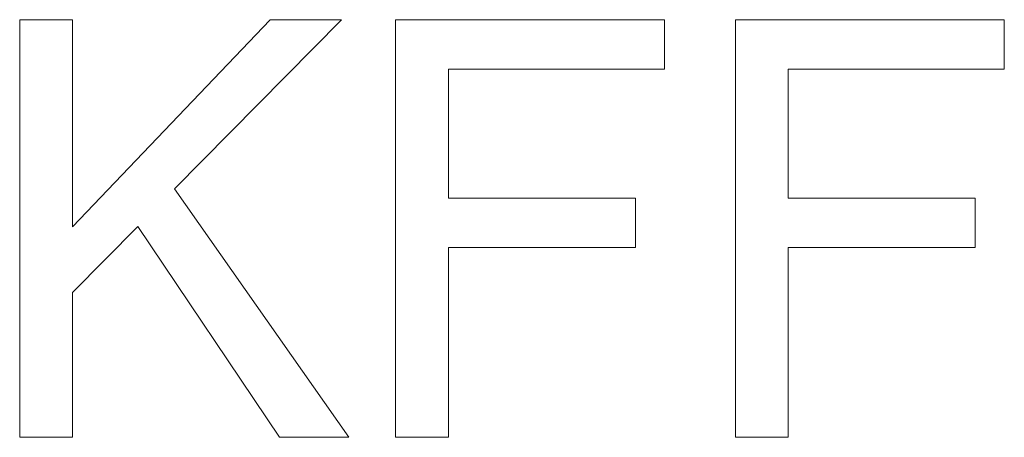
# Model space of a CAD drawing. Extents: x 229 to 926, y 37 to 878.
# Tile 145 of 194: x 332.2 to 338.09, y 839.56 to 842.06. Entities that reach past the tile are written whole.
import ezdxf

# ---------------------------------------------------------------- set-up
doc = ezdxf.new("R2010")
doc.units = 0
doc.layers.get('0').update_dxf_attribs({"lineweight": 13})
doc.layers.add('Beschriftung', color=7, linetype='Continuous', lineweight=25)
doc.layers.add('Beschriftung-A03ENJ5NI0', color=7, linetype='Continuous', lineweight=25)

# ---------------------------------------------------------------- blocks, each defined once
blk = doc.blocks.new('Referenz-A03ENJ5LI0', base_point=(255.7277, 65.704))
at = {"layer": 'Beschriftung', "color": 0, "lineweight": -2}
for p, q in [((332.2025, 839.5615), (332.2025, 842.0615)), ((332.2025, 842.0615), (332.5183, 842.0615)), ((332.5183, 842.0615), (332.5183, 840.8222)), ((332.5183, 840.8222), (333.7007, 842.0615)), ((334.1279, 842.0615), (333.1292, 841.0482)), ((333.7007, 842.0615), (334.1279, 842.0615)), ((334.4509, 839.5615), (334.4509, 842.0615)), ((334.4509, 842.0615), (336.0588, 842.0615)), ((336.0588, 842.0615), (336.0588, 841.7661)), ((336.4835, 839.5615), (336.4835, 842.0615)), ((336.4835, 842.0615), (338.0913, 842.0615)), ((338.0913, 842.0615), (338.0913, 841.7661)), ((336.0588, 841.7661), (334.7668, 841.7661)), ((334.7668, 841.7661), (334.7668, 840.9925)), ((338.0913, 841.7661), (336.7993, 841.7661)), ((336.7993, 841.7661), (336.7993, 840.9925)), ((333.1292, 841.0482), (334.1715, 839.5615)), ((334.7668, 840.9925), (335.8847, 840.9925)), ((335.8847, 840.9925), (335.8847, 840.6972)), ((336.7993, 840.9925), (337.9171, 840.9925)), ((337.9171, 840.9925), (337.9171, 840.6972)), ((332.9085, 840.8242), (332.5183, 840.4285)), ((333.7557, 839.5615), (332.9085, 840.8242)), ((335.8847, 840.6972), (334.7668, 840.6972)), ((334.7668, 840.6972), (334.7668, 839.5615)), ((337.9171, 840.6972), (336.7993, 840.6972)), ((336.7993, 840.6972), (336.7993, 839.5615)), ((332.5183, 840.4285), (332.5183, 839.5615)), ((332.5183, 839.5615), (332.2025, 839.5615)), ((334.1715, 839.5615), (333.7557, 839.5615)), ((334.7668, 839.5615), (334.4509, 839.5615)), ((336.7993, 839.5615), (336.4835, 839.5615))]:
    blk.add_line(p, q, dxfattribs=at)
blk = doc.blocks.new('Referenz-A03ENJ62I0', base_point=(255.7277, 65.7055))
at = {"layer": 'Beschriftung-A03ENJ5NI0', "color": 0, "lineweight": -2}
for p, q in [((332.2027, 839.5612), (332.2027, 842.0612)), ((332.2027, 842.0612), (332.5184, 842.0612)), ((332.5184, 842.0612), (332.5184, 840.822)), ((332.5184, 840.822), (333.7008, 842.0612)), ((334.128, 842.0612), (333.1293, 841.0479)), ((333.7008, 842.0612), (334.128, 842.0612)), ((334.4511, 839.5612), (334.4511, 842.0612)), ((334.4511, 842.0612), (336.0589, 842.0612)), ((336.0589, 842.0612), (336.0589, 841.7658)), ((336.4836, 839.5612), (336.4836, 842.0612)), ((336.4836, 842.0612), (338.0914, 842.0612)), ((338.0914, 842.0612), (338.0914, 841.7658)), ((336.0589, 841.7658), (334.7669, 841.7658)), ((334.7669, 841.7658), (334.7669, 840.9923)), ((338.0914, 841.7658), (336.7994, 841.7658)), ((336.7994, 841.7658), (336.7994, 840.9923)), ((333.1293, 841.0479), (334.1716, 839.5612)), ((334.7669, 840.9923), (335.8848, 840.9923)), ((335.8848, 840.9923), (335.8848, 840.6969)), ((336.7994, 840.9923), (337.9172, 840.9923)), ((337.9172, 840.9923), (337.9172, 840.6969)), ((332.9086, 840.824), (332.5184, 840.4282)), ((333.7558, 839.5612), (332.9086, 840.824)), ((335.8848, 840.6969), (334.7669, 840.6969)), ((334.7669, 840.6969), (334.7669, 839.5612)), ((337.9172, 840.6969), (336.7994, 840.6969)), ((336.7994, 840.6969), (336.7994, 839.5612)), ((332.5184, 840.4282), (332.5184, 839.5612)), ((332.5184, 839.5612), (332.2027, 839.5612)), ((334.1716, 839.5612), (333.7558, 839.5612)), ((334.7669, 839.5612), (334.4511, 839.5612)), ((336.7994, 839.5612), (336.4836, 839.5612))]:
    blk.add_line(p, q, dxfattribs=at)

msp = doc.modelspace()

# ---------------------------------------------------------------- block references
at = {"color": 251, "lineweight": 13, "ltscale": 0.13, "true_color": 0x606060}
for name, p in [('Referenz-A03ENJ5LI0', (255.7277, 65.704)), ('Referenz-A03ENJ62I0', (255.7277, 65.7055))]:
    msp.add_blockref(name, p, dxfattribs=at)

doc.saveas('drawing.dxf')
